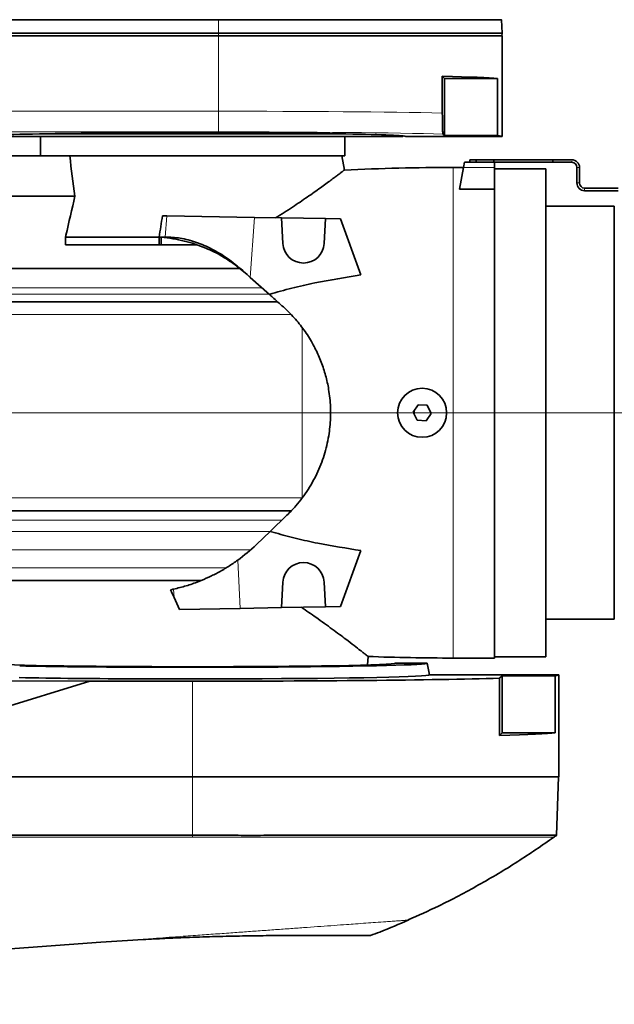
# Model space of a CAD drawing. Header units: millimetres. Extents: x 0 to 14900, y 0 to 10500.
# Tile 49 of 54: x 12428 to 12658, y 6545 to 6926. Entities that reach past the tile are written whole.
import ezdxf

# ---------------------------------------------------------------- set-up
doc = ezdxf.new("R2010")
doc.units = ezdxf.units.MM
doc.header["$LTSCALE"] = 25
doc.styles.add('SLDTEXTSTYLE0', font='TXT', dxfattribs={"width": 0.605})
doc.dimstyles.new('SLDDIMSTYLE2', dxfattribs={"dimtxt": 87.5, "dimasz": 87.5, "dimexe": 0, "dimexo": 0.0625, "dimgap": 21.875, "dimtad": 1, "dimdec": 1, "dimrnd": 1e-09, "dimzin": 12, "dimdsep": 46, "dimtxsty": 'SLDTEXTSTYLE0', "dimsah": 1, "dimcen": 0, "dimadec": 0, "dimazin": 3, "dimtfac": 1, "dimtofl": 0, "dimtmove": 0, "dimatfit": 3, "dimfxl": 1, "dimfrac": 2, "dimtolj": 1, "dimtzin": 12, "dimarcsym": 0})
doc.dimstyles.new('SLDDIMSTYLE3', dxfattribs={"dimtxt": 87.5, "dimasz": 87.5, "dimexe": 0, "dimexo": 0.0625, "dimgap": 21.875, "dimtad": 1, "dimdec": 4, "dimlfac": 25, "dimzin": 12, "dimdsep": 46, "dimtxsty": 'SLDTEXTSTYLE0', "dimsah": 1, "dimcen": 0.09, "dimadec": 1, "dimazin": 3, "dimtfac": 1, "dimtofl": 0, "dimtmove": 0, "dimatfit": 3, "dimfxl": 1, "dimfrac": 2, "dimtolj": 1, "dimtzin": 12, "dimarcsym": 0})

# ---------------------------------------------------------------- blocks, each defined once
blk = doc.blocks.new('_D_7')
at = {"color": 7, "linetype": 'Continuous', "lineweight": 0}
blk.add_line((12855.04, 8658.65), (10992.18, 6773.9), dxfattribs=at)
at = {"color": 7, "linetype": 'Continuous', "lineweight": 18}
blk.add_solid([(12855.04, 8658.65), (12784.64, 8605.2), (12802.42, 8587.63)], dxfattribs=at)
at = {"color": 7, "linetype": 'Continuous', "lineweight": 18, "insert": (11717.78, 7668.36), "char_height": 87.5, "attachment_point": 1, "rotation": 45.3346, "style": 'SLDTEXTSTYLE0'}
blk.add_mtext('R2650', dxfattribs=at)
blk = doc.blocks.new('_D_8')
at = {"color": 7, "linetype": 'Continuous', "lineweight": 0}
for p, q in [((12310.98, 6773.9), (13944.28, 6773.9)), ((8333.2, 6305.05), (8084.93, 6261.28))]:
    blk.add_line(p, q, dxfattribs=at)
at = {"color": 7, "linetype": 'Continuous', "lineweight": 18}
blk.add_arc((10992.18, 6773.9), 2914.6, 190, 0, dxfattribs=at)
for points in [[(13906.78, 6773.9), (13892.97, 6686.6), (13917.96, 6686.22)], [(8121.86, 6267.79), (8126.07, 6179.5), (8150.62, 6184.21)]]:
    blk.add_solid(points, dxfattribs=at)
at = {"color": 7, "linetype": 'Continuous', "lineweight": 18, "insert": (11112.52, 3971.92), "char_height": 87.5, "attachment_point": 1, "rotation": 5, "style": 'SLDTEXTSTYLE0'}
blk.add_mtext('170°', dxfattribs=at)
blk = doc.blocks.new('_D_9')
at = {"color": 7, "linetype": 'Continuous', "lineweight": 0}
for p, q in [((8333.2, 7242.75), (8085.14, 7286.49)), ((12310.98, 6773.9), (13944.07, 6773.9))]:
    blk.add_line(p, q, dxfattribs=at)
at = {"color": 7, "linetype": 'Continuous', "lineweight": 18}
blk.add_arc((10992.18, 6773.9), 2914.39, 0, 170, dxfattribs=at)
for points in [[(8122.07, 7279.98), (8150.83, 7363.56), (8126.28, 7368.27)], [(13906.57, 6773.9), (13917.75, 6861.58), (13892.75, 6861.21)]]:
    blk.add_solid(points, dxfattribs=at)
at = {"color": 7, "linetype": 'Continuous', "lineweight": 18, "insert": (11132.17, 9800.4), "char_height": 87.5, "attachment_point": 1, "rotation": 355, "style": 'SLDTEXTSTYLE0'}
blk.add_mtext('170°', dxfattribs=at)

msp = doc.modelspace()

# ---------------------------------------------------------------- linework, layer by layer
at = {"color": 8, "linetype": 'Continuous', "lineweight": 18}
for p, q in [((12504.6794306, 6926.0956763), (12504.6794306, 6920.902588)), ((12504.6794306, 6920.902588), (12504.6794306, 6919.902588)), ((12504.6794306, 6919.902588), (12504.6794306, 6890.6842232)), ((12313.6693733, 6890.6842232), (12504.6794306, 6890.6842232)), ((12504.6794306, 6882.6854416), (12504.6794306, 6890.6842232)), ((12504.6794306, 6882.6854416), (12313.6693733, 6882.6854416)), ((12595.6794306, 6678.902588), (12595.6794306, 6868.902588)), ((12599.6794306, 6868.902588), (12611.6794306, 6868.902588)), ((12641.6794306, 6870.902588), (12641.6794306, 6871.402588)), ((12643.6794306, 6868.902588), (12644.6794306, 6868.902588)), ((12644.6794306, 6862.902588), (12643.6794306, 6862.902588)), ((12646.6794306, 6860.902588), (12646.6794306, 6859.902588)), ((12484.0853684, 6841.902588), (12484.6765448, 6850.1644643)), ((12518.7154662, 6849.5703127), (12517.0538621, 6826.3488739)), ((12375.8794306, 6822.3507906), (12521.5199609, 6822.3507906)), ((12375.8794306, 6819.8359928), (12524.3291391, 6819.8359945)), ((12375.8794306, 6811.902588), (12532.8659432, 6811.902588)), ((12537.1794306, 6740.902588), (12537.1794306, 6806.7788069)), ((12387.8794306, 6740.902588), (12537.1794306, 6740.902588)), ((12375.8794306, 6732.302524), (12529.264632, 6732.302524)), ((12375.8794306, 6727.9119868), (12524.6908567, 6727.9119868)), ((12375.8794306, 6720.8365913), (12517.2264499, 6720.8365913)), ((12512.170173, 6716.8003888), (12513.0903606, 6698.1366766)), ((12375.8794306, 6713.902588), (12507.7752639, 6713.902588)), ((12487.4985921, 6702.3547437), (12487.339515, 6705.5812268)), ((12494.6794306, 6632.902588), (12494.6794306, 6669.9239687)), ((12494.6794306, 6610.2922037), (12494.6794306, 6632.902588)), ((12494.6731899, 6610.2921397), (12494.6794306, 6609.5458832))]:
    msp.add_line(p, q, dxfattribs=at)
at = {"color": 7, "linetype": 'Continuous', "lineweight": 35}
for p, q in [((12614.6445098, 6920.902588), (12614.4621886, 6926.1235838)), ((12504.6794306, 6919.902588), (12229.4161584, 6919.902588)), ((12234.9109319, 6920.902588), (12504.6794306, 6920.902588)), ((12504.6794306, 6920.902588), (12614.6445098, 6920.902588)), ((12614.6794306, 6919.902588), (12504.6794306, 6919.902588)), ((12614.574583, 6919.902588), (12614.6445098, 6920.902588)), ((12614.6794306, 6880.902588), (12614.6794306, 6919.902588)), ((12591.499537, 6904.2324815), (12591.499537, 6889.9970564)), ((12591.499537, 6904.2324815), (12592.3294306, 6903.402588)), ((12592.3294306, 6903.402588), (12592.3294306, 6881.2516893)), ((12592.3294306, 6903.402588), (12612.8459688, 6903.402588)), ((12612.8459688, 6881.2516893), (12612.8459688, 6903.402588)), ((12413.1794306, 6880.902588), (12576.1794306, 6880.902588)), ((12435.3152133, 6881.902588), (12554.0436479, 6881.902588)), ((12435.6794306, 6880.902588), (12435.6794306, 6873.402588)), ((12553.6794306, 6873.402588), (12553.6794306, 6880.902588)), ((12576.1794306, 6880.902588), (12576.379481, 6881.1026384)), ((12577.1794306, 6880.902588), (12614.6794306, 6880.902588)), ((12592.3294306, 6881.2516893), (12591.7486828, 6881.832437)), ((12612.8459688, 6881.2516893), (12592.3294306, 6881.2516893)), ((12389.226386, 6873.402588), (12445.8107415, 6873.402588)), ((12553.6794306, 6873.402588), (12445.8107415, 6873.402588)), ((12553.5611095, 6867.9023385), (12552.5912671, 6873.402588)), ((12599.6794306, 6868.902588), (12595.6794306, 6868.902588)), ((12599.6794306, 6868.902588), (12598.204818, 6860.5396446)), ((12600.0320845, 6870.902588), (12599.6794306, 6868.902588)), ((12600.0320845, 6870.902588), (12611.6794306, 6870.902588)), ((12602.1794306, 6870.902588), (12602.1794306, 6871.902588)), ((12602.1794306, 6871.902588), (12604.6794306, 6871.902588)), ((12604.6794306, 6871.902588), (12611.4977616, 6871.902588)), ((12604.6794306, 6871.902588), (12604.6794306, 6870.902588)), ((12611.4977616, 6870.902588), (12611.4977616, 6871.902588)), ((12611.4977616, 6871.902588), (12634.3794306, 6871.902588)), ((12611.6794306, 6870.902588), (12611.6794306, 6868.902588)), ((12611.6794306, 6870.902588), (12634.3794306, 6870.902588)), ((12611.6794306, 6860.5396446), (12611.6794306, 6868.902588)), ((12631.6794306, 6868.402588), (12611.6794306, 6868.402588)), ((12631.6794306, 6868.402588), (12631.6794306, 6679.402588)), ((12634.3794306, 6870.902588), (12634.3794306, 6871.902588)), ((12634.3794306, 6871.902588), (12641.6794306, 6871.902588)), ((12634.3794306, 6870.902588), (12641.6794306, 6870.902588)), ((12643.6794306, 6868.902588), (12643.6794306, 6862.902588)), ((12644.6794306, 6868.902588), (12644.6794306, 6862.902588)), ((12659.6794306, 6860.902588), (12646.6794306, 6860.902588)), ((12449.0750712, 6857.8112754), (12387.8794306, 6857.8112754)), ((12611.6794306, 6860.5396446), (12598.204818, 6860.5396446)), ((12611.6794306, 6860.5396446), (12611.6794306, 6678.902588)), ((12659.6794306, 6859.902588), (12646.6794306, 6859.902588)), ((12658.1794306, 6853.902588), (12631.6794306, 6853.902588)), ((12658.1794306, 6773.902588), (12658.1794306, 6853.902588)), ((12483.0070749, 6850.193605), (12484.6765448, 6850.1644643)), ((12484.6765448, 6850.1644643), (12518.7154662, 6849.5703127)), ((12529.1713527, 6849.3878045), (12518.7154662, 6849.5703127)), ((12529.1713527, 6849.3878045), (12529.6903943, 6839.4839003)), ((12546.1719567, 6849.0910579), (12529.1713527, 6849.3878045)), ((12545.6684669, 6839.4839003), (12546.1719567, 6849.0910579)), ((12552.0119053, 6848.9891212), (12546.1719567, 6849.0910579)), ((12559.9192663, 6827.2638254), (12552.0119053, 6848.9891212)), ((12445.4051932, 6841.902588), (12445.4051932, 6838.902588)), ((12481.7243079, 6841.902588), (12445.4051932, 6841.902588)), ((12481.7243079, 6841.902588), (12482.4801732, 6841.902588)), ((12481.7243079, 6838.902588), (12481.7243079, 6841.902588)), ((12482.4801732, 6841.902588), (12484.0853684, 6841.902588)), ((12482.4801732, 6838.902588), (12482.4801732, 6841.902588)), ((12481.7243079, 6838.902588), (12445.4051932, 6838.902588)), ((12482.4801732, 6838.902588), (12481.7243079, 6838.902588)), ((12496.4803952, 6838.902588), (12482.4801732, 6838.902588)), ((12515.880981, 6827.3988454), (12511.889433, 6830.6809588)), ((12375.8794306, 6829.8042874), (12512.9555984, 6829.8042874)), ((12517.0538621, 6826.3488739), (12514.1232339, 6828.972393)), ((12524.4335494, 6819.7425256), (12517.0538621, 6826.3488739)), ((12375.8794306, 6816.902688), (12527.6058184, 6816.902688)), ((12582.1458483, 6777.0087312), (12580.2226405, 6774.1275384)), ((12585.6026384, 6776.7837807), (12582.1458483, 6777.0087312)), ((12587.1362206, 6773.6776375), (12585.6026384, 6776.7837807)), ((12580.2226405, 6774.1275384), (12581.7562228, 6771.0213952)), ((12580.5336838, 6773.4975461), (12580.5336838, 6774.593518)), ((12585.2130128, 6770.7964448), (12587.1362206, 6773.6776375)), ((12658.1794306, 6693.902588), (12658.1794306, 6773.902588)), ((12581.7562228, 6771.0213952), (12585.2130128, 6770.7964448)), ((12375.8794306, 6735.902488), (12532.8622694, 6735.902488)), ((12531.2673848, 6734.2250409), (12524.7486198, 6727.9674357)), ((12524.7486198, 6727.9674357), (12519.4141832, 6722.8467115)), ((12559.9192663, 6720.5413505), (12552.0119053, 6698.8160547)), ((12375.8794306, 6708.902488), (12436.4016858, 6708.902488)), ((12436.401691, 6708.902488), (12436.4223167, 6708.902588)), ((12436.4223167, 6708.902588), (12497.9165895, 6708.902588)), ((12529.1713527, 6698.4173714), (12529.6903943, 6708.3212756)), ((12545.6684669, 6708.3212756), (12546.1719567, 6698.714118)), ((12489.6565331, 6697.7276376), (12487.4985921, 6702.3547437)), ((12513.0903606, 6698.1366766), (12489.6565331, 6697.7276376)), ((12529.1713527, 6698.4173714), (12513.0903606, 6698.1366766)), ((12546.1719567, 6698.714118), (12529.1713527, 6698.4173714)), ((12552.0119053, 6698.8160547), (12546.1719567, 6698.714118)), ((12631.6794306, 6693.902588), (12658.1794306, 6693.902588)), ((12562.538476, 6676.213014), (12562.7126594, 6679.5366324)), ((12595.6794306, 6678.902588), (12611.6794306, 6678.902588)), ((12611.6794306, 6679.402588), (12631.6794306, 6679.402588)), ((12585.6794306, 6676.902588), (12573.3852019, 6676.902588)), ((12586.472902, 6672.402588), (12585.6794306, 6676.902588)), ((12454.7813104, 6669.9239687), (12326.0786878, 6670.3341496)), ((12475.458569, 6670.8308997), (12513.9002922, 6670.8308997)), ((12636.6794306, 6672.402588), (12586.472902, 6672.402588)), ((12614.6794306, 6672.0534867), (12613.6760395, 6671.0500956)), ((12613.6760395, 6648.8991969), (12613.6760395, 6671.0500956)), ((12635.2639247, 6672.0534867), (12614.6794306, 6672.0534867)), ((12614.6794306, 6649.902588), (12614.6794306, 6672.0534867)), ((12635.2639247, 6672.0534867), (12635.2639247, 6649.902588)), ((12636.6794306, 6632.902588), (12636.6794306, 6672.402588)), ((12454.7813104, 6669.9239687), (12392.6794306, 6650.7953723)), ((12454.7813104, 6669.9239687), (12494.6794306, 6669.9239687)), ((12614.6794306, 6649.902588), (12613.6760395, 6648.8991969)), ((12635.2639247, 6649.902588), (12614.6794306, 6649.902588)), ((12494.6794306, 6632.902588), (12392.6794306, 6632.902588)), ((12636.6794306, 6632.902588), (12494.6794306, 6632.902588)), ((12635.7830579, 6610.2338337), (12636.5746683, 6632.902588)), ((12494.6731899, 6610.2921397), (12494.6794306, 6610.2922037)), ((12411.8506711, 6565.418853), (12459.1122494, 6568.8212629))]:
    msp.add_line(p, q, dxfattribs=at)
at = {"color": 7, "linetype": 'Continuous', "lineweight": 35, "flags": 128}
msp.add_lwpolyline([(12504.6794306, 6926.0956763), (12430.2593119, 6926.0956763), (12355.8391932, 6926.0954462), (12234.9109319, 6926.0838694)], dxfattribs=at)
at = {"color": 7, "linetype": 'Continuous', "lineweight": 35}
msp.add_circle((12583.6794306, 6773.902588), 9.5, dxfattribs=at)
at = {"color": 7, "linetype": 'Continuous', "lineweight": 18}
msp.add_arc((10992.1794306, 6773.902588), 2650, 190, 170, dxfattribs=at)
at = {"color": 7, "linetype": 'Continuous', "lineweight": 35}
for centre, radius, start, end in [((12595.6794306, 5968.902588), 900, 90, 92.6841153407), ((12641.6794306, 6868.902588), 3, 0.000000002, 90), ((12641.6794306, 6868.902588), 2, 0.000000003, 90), ((12646.6794306, 6862.902588), 3, 180, 270), ((12646.6794306, 6862.902588), 2, 180, 270), ((12537.6794306, 6839.902588), 8, 183, 357), ((12472.3236217, 6771.902588), 68, 305.872160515, 313.828988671), ((12537.6794306, 6707.902588), 8, 3, 177), ((12472.3236217, 6771.902588), 68, 281.694666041, 282.757315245), ((12595.6794306, 7578.902588), 900, 267.8980222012, 270)]:
    msp.add_arc(centre, radius, start, end, dxfattribs=at)
for centre, major_axis, ratio, start_param, end_param in [((12504.6794306, 6903.0534867), (110, 0), 0.0174550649, 0.182835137, 0.6611710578), ((12494.6794306, 6880.902588), (82.5, 0), 0.0174550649, 2.3739738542, 3.1415926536), ((12494.6794306, 6880.902588), (82.5, 0), 0.0174550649, 0.7676187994, 2.3739738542), ((12494.6794306, 6880.902588), (82.5, 0), 0.0174550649, 0, 0.7676187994), ((12504.6794306, 6880.902588), (110, 0), 0.0174550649, 0, 0.182835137), ((12494.6794306, 6900.3689338), (0, 119.3924469), 0.4088243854, 1.7986252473, 1.9352638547), ((12468.0893285, 6906.5698736), (32.3291991, 244.9217031), 0.0919466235, 4.4573446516, 4.492279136), ((12488.3272571, 6464.2110677), (-26.6481893, 266.9367196), 0.1817911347, 5.7959677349, 5.8211148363), ((12494.6794306, 6676.9090135), (78.7066322, 0), 0.0174552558, 3.1462697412, 6.2785082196), ((12494.6794306, 6676.8976991), (91.000431, 0), 0.0174551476, 3.8843112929, 6.2862631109), ((12494.6794306, 6672.3976565), (91.7939062, 0), 0.0174551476, 3.8908494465, 4.5014363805), ((12494.6794306, 6672.4040594), (92.1530097, 0), 0.0174550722, 4.5022707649, 4.9225071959), ((12494.6794306, 6672.402588), (142, 0), 0.0174550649, 4.7123889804, 5.7060044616), ((12494.6794306, 6672.3976565), (91.7939062, 0), 0.0174551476, 4.9233415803, 6.2862631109), ((12494.6794306, 6672.402588), (142, 0), 0.0174550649, 6.141870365, 6.2831853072), ((12494.6794306, 6650.2516893), (142, 0), 0.0174550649, 5.7060044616, 6.141870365)]:
    msp.add_ellipse(centre, major_axis=major_axis, ratio=ratio, start_param=start_param, end_param=end_param, dxfattribs=at)
at = {"color": 8, "linetype": 'Continuous', "lineweight": 18}
for centre, major_axis, ratio, start_param in [((12504.6794306, 6888.9038066), (110, 0), 0.0161856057, 0.6611710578), ((12504.6794306, 6880.905025), (102, 0), 0.0174550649, 0.5479003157)]:
    msp.add_ellipse(centre, major_axis=major_axis, ratio=ratio, start_param=start_param, end_param=1.5707963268, dxfattribs=at)
at = {"color": 7, "linetype": 'Continuous', "lineweight": 35}
for points, knots in [([(12614.3721369, 6926.1204391), (12614.3962335, 6926.1204925), (12614.4889207, 6926.120698), (12613.8329197, 6926.1195222), (12612.4197463, 6926.1216553), (12610.2088855, 6926.1183967), (12607.2368523, 6926.1196594), (12603.5309474, 6926.1177896), (12599.1340641, 6926.1159342), (12594.0977626, 6926.1167602), (12588.3696222, 6926.1125357), (12582.0513176, 6926.113393), (12575.2059189, 6926.1101956), (12567.9007968, 6926.1085868), (12560.0658948, 6926.1076714), (12551.8494577, 6926.1043602), (12543.3273821, 6926.1042066), (12534.5764277, 6926.1008968), (12525.5173951, 6926.1001798), (12515.5279699, 6926.0975561), (12508.5322965, 6926.0963439), (12504.6794306, 6926.0956763)], [0, 0, 0, 0, 0.0192032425, 0.073864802, 0.1268470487, 0.1802004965, 0.233981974, 0.2886455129, 0.3415811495, 0.3948870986, 0.4487664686, 0.503431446, 0.5563641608, 0.6096670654, 0.6635433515, 0.7182049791, 0.7711395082, 0.8244442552, 0.8783224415, 0.9329861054, 1, 1, 1, 1]), ([(12591.499537, 6889.9970564), (12591.5009336, 6889.344843), (12591.503717, 6888.0450028), (12591.5262625, 6886.0846144), (12591.559699, 6884.507507), (12591.6009408, 6883.3309614), (12591.6452799, 6882.5137336), (12591.6947852, 6881.972084), (12591.7307113, 6881.8790007), (12591.7486828, 6881.832437)], [0, 0, 0, 0, 0.1085608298, 0.2163582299, 0.3822981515, 0.5188125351, 0.6556252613, 0.8277312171, 1, 1, 1, 1]), ([(12553.5336082, 6867.8974733), (12553.5196146, 6867.8868777), (12553.488676, 6867.8634516), (12553.0207526, 6867.5096744), (12552.2575293, 6866.9345266), (12551.2262315, 6866.1608043), (12549.9137932, 6865.1821992), (12548.3106272, 6863.9962726), (12546.4192336, 6862.6112023), (12544.2424897, 6861.0371853), (12541.8083953, 6859.3039668), (12539.169043, 6857.4596488), (12536.3588865, 6855.538342), (12533.3870895, 6853.560207), (12530.2309958, 6851.5161747), (12527.9727793, 6850.1252358), (12526.8415682, 6849.4284711)], [0, 0, 0, 0, 0.0627150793, 0.1386573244, 0.2071799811, 0.2761551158, 0.3455670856, 0.4160020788, 0.4887335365, 0.5618724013, 0.6361878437, 0.7108681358, 0.7824570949, 0.8543270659, 0.9270278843, 1, 1, 1, 1]), ([(12445.4051932, 6841.902588), (12445.4621726, 6842.1533943), (12446.6678277, 6847.4603302), (12447.9005794, 6852.7610593), (12449.0750712, 6857.8112754)], [0, 0, 0, 0, 0.0472601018, 1, 1, 1, 1]), ([(12511.889433, 6830.6809588), (12509.975274, 6832.0254099), (12506.0982098, 6834.7485502), (12500.6125325, 6837.4206688), (12495.7080378, 6839.2540443), (12491.4526256, 6840.4589515), (12487.057998, 6841.3709265), (12484.0058642, 6841.7253966), (12482.4801732, 6841.902588)], [0, 0, 0, 0, 0.215116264, 0.435710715, 0.5751116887, 0.7145218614, 0.8572960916, 1, 1, 1, 1]), ([(12484.0853684, 6841.902588), (12485.0349396, 6841.8925201), (12486.933432, 6841.8723912), (12489.9429012, 6841.5598778), (12493.0223203, 6840.9021626), (12497.1418937, 6839.652129), (12502.277816, 6837.4004192), (12508.3833908, 6833.7610213), (12512.1740131, 6830.5985863), (12514.1232339, 6828.972393)], [0, 0, 0, 0, 0.0971999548, 0.1943333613, 0.2947175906, 0.3951162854, 0.5893895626, 0.7888551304, 1, 1, 1, 1]), ([(12559.9192663, 6827.2638254), (12553.9530569, 6826.3282384), (12544.9891586, 6824.9225709), (12533.1815935, 6822.2434953), (12527.3514441, 6820.5767196), (12524.4335494, 6819.7425256)], [0, 0, 0, 0, 0.4985387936, 0.7490268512, 1, 1, 1, 1]), ([(12524.4335494, 6819.7425256), (12524.8367816, 6819.3815493), (12526.6292055, 6817.7769588), (12528.4515034, 6816.1456247), (12529.8638486, 6814.8812833)], [0, 0, 0, 0, 0.2249647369, 1, 1, 1, 1]), ([(12529.8638486, 6814.8812833), (12530.589568, 6814.2099844), (12532.7732359, 6812.1900662), (12536.112015, 6808.4483433), (12539.081184, 6804.3241691), (12541.1093834, 6800.9292974), (12542.8327413, 6797.6729262), (12544.6387041, 6793.5691961), (12546.3351307, 6788.3786846), (12547.6137028, 6782.5497743), (12548.2772269, 6776.1494415), (12548.1513671, 6770.4184417), (12547.612912, 6765.7549656), (12546.9461903, 6762.1087557), (12545.9860121, 6758.3637393), (12544.7630979, 6754.6897297), (12543.2724932, 6751.0815864), (12541.5199577, 6747.5708423), (12539.5045141, 6744.1652151), (12537.2437171, 6740.9148508), (12534.5421548, 6737.5350328), (12532.4435864, 6735.4138932), (12531.2673848, 6734.2250409)], [0, 0, 0, 0, 0.0340455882, 0.1024421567, 0.1713521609, 0.2060168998, 0.2351475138, 0.2942494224, 0.3540414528, 0.4134071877, 0.4872124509, 0.5603466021, 0.5967722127, 0.6382502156, 0.6800028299, 0.7222981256, 0.7648543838, 0.8086682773, 0.8527340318, 0.8975364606, 0.9425714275, 1, 1, 1, 1]), ([(12559.9192663, 6720.5413505), (12554.3518547, 6721.4034453), (12545.9892813, 6722.6983614), (12534.9740134, 6725.1554545), (12528.8166309, 6726.75972), (12525.4276301, 6727.7658504), (12524.7486198, 6727.9674357)], [0, 0, 0, 0, 0.4692857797, 0.7048943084, 0.940873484, 1, 1, 1, 1]), ([(12512.170173, 6716.8003888), (12510.9829897, 6715.9751039), (12508.6087035, 6714.3245899), (12504.8569195, 6712.1412635), (12500.9921199, 6710.1896249), (12496.739371, 6708.3809889), (12492.1439558, 6706.7731751), (12488.9473604, 6705.9801221), (12487.339515, 6705.5812268)], [0, 0, 0, 0, 0.15153840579, 0.30306656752, 0.45883621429, 0.61459884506, 0.80614828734, 1, 1, 1, 1]), ([(12562.6701333, 6679.5388621), (12562.6794058, 6679.5315648), (12562.7096703, 6679.5077467), (12562.4024619, 6679.7495231), (12561.7536158, 6680.2591914), (12560.8277835, 6680.9840733), (12559.4314585, 6682.0725538), (12557.3582463, 6683.6788819), (12554.5311886, 6685.8414503), (12551.6228617, 6688.0327642), (12548.8404537, 6690.0990382), (12545.7980247, 6692.3197449), (12542.7417365, 6694.5024263), (12539.7601698, 6696.5880921), (12537.8313161, 6697.8966071), (12536.8656924, 6698.5516766)], [0, 0, 0, 0, 0.0326991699, 0.1067274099, 0.1825053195, 0.2588698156, 0.3150193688, 0.4294632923, 0.5472761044, 0.6271283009, 0.7074069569, 0.7889031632, 0.8707725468, 0.9353060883, 1, 1, 1, 1]), ([(12392.6861504, 6610.2748884), (12396.0210562, 6610.2664029), (12402.6907938, 6610.2494321), (12416.0301676, 6610.2978786), (12432.7043536, 6610.2686749), (12453.036988, 6610.270582), (12470.1966132, 6610.2942394), (12484.1832412, 6610.2446785), (12491.1765284, 6610.2763192), (12494.6731899, 6610.2921397)], [0, 0, 0, 0, 0.09809791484, 0.19619365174, 0.39238507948, 0.58857648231, 0.79428791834, 0.89714343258, 1, 1, 1, 1]), ([(12494.6794306, 6610.2922037), (12498.0443649, 6610.2889944), (12504.7739323, 6610.2825761), (12514.8332764, 6610.2058499), (12524.7895966, 6610.2435288), (12534.6080747, 6610.2769798), (12544.2042739, 6610.2598232), (12553.5619132, 6610.248185), (12562.6013241, 6610.2513147), (12571.3066739, 6610.2570793), (12579.6034808, 6610.2557103), (12587.4773071, 6610.2502799), (12594.8610513, 6610.2459319), (12601.7419451, 6610.2459026), (12608.0612079, 6610.2475225), (12613.8076188, 6610.2434554), (12618.9322575, 6610.2377683), (12623.4263026, 6610.2374747), (12627.2516406, 6610.2366475), (12630.4000304, 6610.2354727), (12632.8505771, 6610.2361025), (12634.576929, 6610.2373239), (12635.6135002, 6610.2365775), (12635.7079354, 6610.2354375), (12635.7527366, 6610.2348967)], [0, 0, 0, 0, 0.0455435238, 0.0910829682, 0.1368579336, 0.1823973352, 0.2281727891, 0.2737121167, 0.3194862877, 0.3650256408, 0.4108001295, 0.4563394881, 0.5021138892, 0.5476532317, 0.593427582, 0.6389669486, 0.6847414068, 0.7302807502, 0.7760551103, 0.8215944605, 0.8673688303, 0.9129081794, 0.9586825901, 1, 1, 1, 1]), ([(12578.2557135, 6577.481163), (12582.1885557, 6579.2288226), (12591.4836251, 6583.3593259), (12605.6504949, 6590.9109008), (12620.6268104, 6599.7538567), (12630.1000436, 6606.3062569), (12634.7418895, 6609.5169064)], [0, 0, 0, 0, 0.1984235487, 0.4689638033, 0.7397944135, 1, 1, 1, 1]), ([(12634.7575909, 6609.5045925), (12634.9385743, 6609.6334574), (12635.3005416, 6609.8911878), (12635.66251, 6610.1489167), (12635.8434945, 6610.2777814)], [0, 0, 0, 0, 0.4999991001, 1, 1, 1, 1]), ([(12563.6840139, 6571.4305111), (12564.8695202, 6571.8690431), (12569.8778716, 6573.7216882), (12574.7732748, 6575.8588196), (12578.5099071, 6577.4900793)], [0, 0, 0, 0, 0.2367059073, 1, 1, 1, 1]), ([(12459.1122494, 6568.8212629), (12464.5926282, 6569.1909176), (12472.8201426, 6569.7458681), (12483.8750539, 6570.305961), (12491.1255996, 6570.6184943), (12497.3290711, 6570.8426318), (12502.5142629, 6571.0036991), (12507.71296, 6571.137772), (12512.7569185, 6571.2417506), (12517.5650193, 6571.3169794), (12522.1534577, 6571.3674596), (12526.6391178, 6571.3974037), (12529.4913294, 6571.4008599), (12530.9174509, 6571.402588)], [0, 0, 0, 0, 0.225839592, 0.3390456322, 0.4522372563, 0.5215445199, 0.590804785, 0.6620692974, 0.7333342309, 0.7991181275, 0.8649046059, 0.9324515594, 1, 1, 1, 1]), ([(12530.9174509, 6571.402588), (12532.2252319, 6571.402588), (12534.846549, 6571.402588), (12538.855608, 6571.402588), (12542.935288, 6571.402588), (12546.9862466, 6571.402588), (12550.6962161, 6571.402588), (12553.9786956, 6571.402588), (12556.7970064, 6571.402588), (12559.1601553, 6571.402588), (12561.0748301, 6571.402588), (12562.4957006, 6571.402588), (12563.376042, 6571.402588), (12563.7727956, 6571.402588), (12563.7102538, 6571.402588), (12563.6944868, 6571.402588)], [0, 0, 0, 0, 0.0660956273, 0.1324821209, 0.215248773, 0.2985938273, 0.3837574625, 0.469543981, 0.5522317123, 0.6354966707, 0.7205754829, 0.8062820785, 0.8888427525, 0.971976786, 1, 1, 1, 1])]:
    msp.add_open_spline(points, degree=3, knots=knots, dxfattribs=at)
at = {"color": 8, "linetype": 'Continuous', "lineweight": 18}
for points, knots in [([(12392.6794306, 6609.5287604), (12401.1794307, 6609.5303757), (12418.1794312, 6609.5336063), (12443.6794315, 6609.527019), (12469.1794334, 6609.5308801), (12486.1794313, 6609.5408822), (12494.6794306, 6609.5458832)], [0, 0, 0, 0, 0.249999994, 0.4999999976, 0.7499999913, 1, 1, 1, 1]), ([(12494.6794306, 6609.5458832), (12498.3619873, 6609.5373754), (12505.7080572, 6609.5204038), (12516.6534442, 6609.4665775), (12527.4692048, 6609.5152827), (12538.086836, 6609.5344981), (12549.2721166, 6609.5078742), (12560.8631873, 6609.513234), (12572.6638942, 6609.520938), (12583.7209086, 6609.5168507), (12593.9094353, 6609.5105358), (12603.1445391, 6609.5133145), (12611.3448746, 6609.5126488), (12618.4217617, 6609.5068884), (12624.293445, 6609.5060377), (12628.9437614, 6609.5044286), (12632.282938, 6609.5061589), (12634.3708833, 6609.5054215), (12634.6244085, 6609.5048705), (12634.7501914, 6609.5045971)], [0, 0, 0, 0, 0.0502129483, 0.1001662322, 0.1501793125, 0.20046862, 0.2504843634, 0.3126772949, 0.3750755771, 0.4378773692, 0.5001642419, 0.5623959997, 0.6251378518, 0.6876391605, 0.7498217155, 0.8122848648, 0.8752027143, 0.9380836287, 1, 1, 1, 1]), ([(12459.1122494, 6568.8212629), (12460.7811486, 6568.9414086), (12467.138879, 6569.3991082), (12476.7852863, 6570.0935631), (12487.3502299, 6570.8541443), (12495.4722248, 6571.4388551), (12502.6624506, 6571.9564869), (12509.2804431, 6572.432923), (12515.6297496, 6572.8900161), (12521.6747583, 6573.3252026), (12527.6709969, 6573.756878), (12533.497317, 6574.1763208), (12539.1052122, 6574.5800389), (12544.4543011, 6574.9651254), (12549.585347, 6575.3345147), (12554.0321934, 6575.6546478), (12558.1620756, 6575.9519622), (12561.9573552, 6576.2251883), (12565.9615987, 6576.513458), (12569.3356787, 6576.7563615), (12572.1780486, 6576.9609866), (12574.3644386, 6577.1183871), (12576.1913237, 6577.2499065), (12577.4561066, 6577.3409595), (12578.1962588, 6577.3942438), (12578.2611337, 6577.3989142), (12578.2922387, 6577.4011535)], [0, 0, 0, 0, 0.0317286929, 0.12087157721, 0.18331194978, 0.2324191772, 0.27499413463, 0.3179681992, 0.35585265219, 0.39399671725, 0.43254708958, 0.4716531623, 0.50954220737, 0.547696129, 0.58626318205, 0.62540162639, 0.65480171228, 0.69277065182, 0.73101355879, 0.77821896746, 0.81243733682, 0.85000266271, 0.88784240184, 0.92918154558, 0.96604535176, 1, 1, 1, 1])]:
    msp.add_open_spline(points, degree=3, knots=knots, dxfattribs=at)

# ---------------------------------------------------------------- dimensions: what is measured, and where the dimension line sits
at = {"color": 7, "linetype": 'Continuous', "lineweight": 18}
for base, line1, line2, picture, middle in [((11246.1849076, 9677.198475), ((12260.9783047, 6773.902588), (9723.3805564, 6773.902588)), ((10086.1562978, 6933.6589114), (8382.4388851, 7234.0702588)), '_D_9', (11246.1849076, 9677.198475)), ((11246.2035346, 3870.3937934), ((10086.1562978, 6614.1462645), (8382.4388851, 6313.7349171)), ((12260.9783047, 6773.902588), (9723.3805564, 6773.902588)), '_D_8', (11246.2035346, 3870.3937934))]:
    dim = msp.add_angular_dim_2l(base=base, line1=line1, line2=line2, dimstyle='SLDDIMSTYLE3', dxfattribs=at)
    dim.commit()
    dim.dimension.update_dxf_attribs({"geometry": picture, "text_midpoint": middle, "dimtype": 162})
dim = msp.add_radius_dim(center=(10992.1794306, 6773.902588), mpoint=(12855.0361043, 8658.6479323), dimstyle='SLDDIMSTYLE2', dxfattribs=at)
dim.commit()
dim.dimension.update_dxf_attribs({"geometry": '_D_7', "text_midpoint": (11923.6080174, 7716.2755102), "dimtype": 164})

doc.saveas('drawing.dxf')
